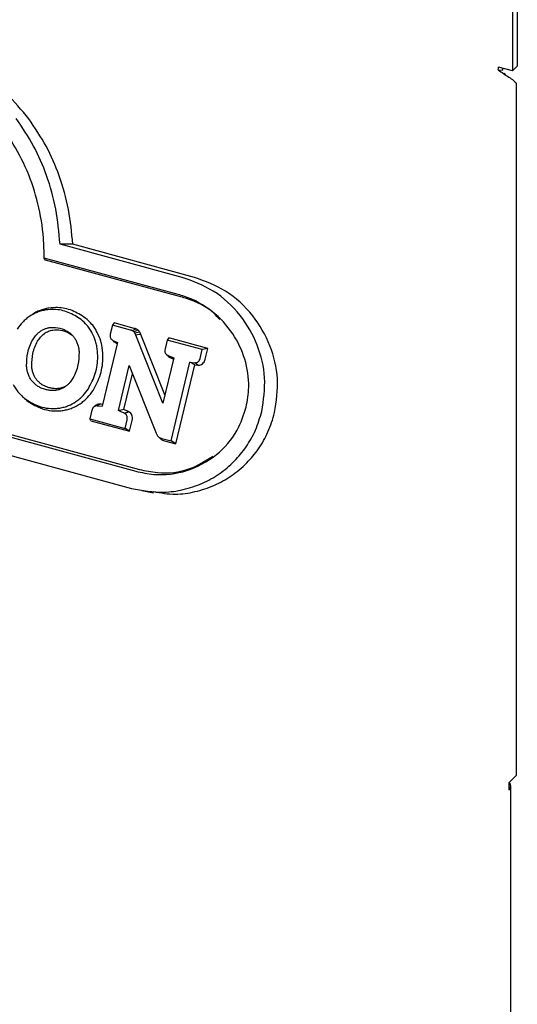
# Model space of a CAD drawing. Header units: inches. Extents: x 35 to 165, y 14 to 115.
# Tile 39 of 48: x 138.81 to 140.21, y 84.43 to 87.2. Entities that reach past the tile are written whole.
import ezdxf

# ---------------------------------------------------------------- set-up
doc = ezdxf.new("R2010")
doc.units = ezdxf.units.IN
doc.header["$LTSCALE"] = 12
doc.header["$MEASUREMENT"] = 0

msp = doc.modelspace()

# ---------------------------------------------------------------- linework, layer by layer
at = {"color": 7, "linetype": 'Continuous', "lineweight": 25}
for p, q in [((140.1959, 88.9404), (140.1959, 87.0532)), ((140.2095, 88.9538), (140.2095, 87.0665)), ((140.1558, 87.0565), (140.1676, 87.0555)), ((140.1959, 87.0532), (140.1567, 87.0638)), ((140.1785, 87.0407), (140.1723, 87.0466)), ((140.1959, 87.0532), (140.2095, 87.0665)), ((140.2067, 87.0191), (140.2067, 85.0713)), ((139.267, 86.4727), (138.923, 86.5662)), ((139.301, 86.4727), (138.9589, 86.5657)), ((139.2554, 86.4245), (138.8785, 86.527)), ((138.882, 86.5215), (138.8785, 86.527)), ((139.2631, 86.4179), (138.882, 86.5215)), ((137.4043, 86.3978), (139.1358, 85.9273)), ((137.4148, 86.4029), (139.1463, 85.9323)), ((138.8425, 86.3667), (138.8364, 86.3624)), ((137.3927, 86.3496), (139.1242, 85.879)), ((139.0703, 86.338), (139.0644, 86.3132)), ((139.0755, 86.3446), (139.0703, 86.338)), ((139.121, 86.3243), (139.0703, 86.338)), ((139.1315, 86.3293), (139.0755, 86.3446)), ((139.0663, 86.2998), (139.0669, 86.2993)), ((139.1431, 86.3237), (139.1305, 86.3199)), ((139.1476, 86.3181), (139.1337, 86.3157)), ((139.2125, 86.1187), (139.1363, 86.3104)), ((139.2181, 86.1419), (139.1505, 86.3121)), ((139.2295, 86.3027), (139.2243, 86.2962)), ((139.3388, 86.273), (139.2295, 86.3027)), ((139.0846, 86.2892), (139.0415, 86.11)), ((139.0685, 86.2978), (139.0711, 86.2953)), ((139.0719, 86.2953), (139.0846, 86.2892)), ((139.0787, 86.289), (139.084, 86.2865)), ((139.2243, 86.2962), (139.2183, 86.2714)), ((139.3229, 86.2694), (139.2243, 86.2962)), ((139.3388, 86.273), (139.3229, 86.2694)), ((139.3314, 86.2424), (139.3388, 86.273)), ((139.2431, 86.2459), (139.2125, 86.1187)), ((139.2204, 86.258), (139.2209, 86.2575)), ((139.2223, 86.2561), (139.2252, 86.2534)), ((139.2261, 86.2533), (139.2431, 86.2459)), ((139.233, 86.247), (139.2261, 86.2533)), ((139.233, 86.247), (139.2423, 86.2429)), ((139.317, 86.2446), (139.3229, 86.2694)), ((139.087, 86.098), (139.1176, 86.225)), ((139.1176, 86.225), (139.1937, 86.034)), ((139.2353, 86.0124), (139.2886, 86.2337)), ((139.2483, 86.0043), (139.3018, 86.2266)), ((139.2886, 86.2337), (139.3025, 86.2326)), ((139.3018, 86.2266), (139.2886, 86.2337)), ((139.3018, 86.2266), (139.3111, 86.2258)), ((139.3111, 86.2258), (139.3025, 86.2326)), ((139.1026, 86.1009), (139.1269, 86.2016)), ((138.8143, 86.1401), (138.8197, 86.1348)), ((138.8291, 86.1264), (138.8234, 86.132)), ((139.0247, 86.113), (139.0186, 86.1088)), ((139.037, 86.1165), (139.0275, 86.1112)), ((139.0275, 86.1112), (139.0415, 86.11)), ((139.037, 86.1165), (139.043, 86.116)), ((139.0129, 86.0992), (139.0069, 86.0745)), ((139.0069, 86.0745), (139.1058, 86.0476)), ((139.0093, 86.0693), (139.0069, 86.0745)), ((139.0093, 86.0693), (139.1188, 86.0396)), ((139.1058, 86.0476), (139.1117, 86.0724)), ((139.1188, 86.0396), (139.1261, 86.0701)), ((139.1188, 86.0396), (139.1058, 86.0476)), ((139.1996, 86.0245), (139.205, 86.0192)), ((139.2094, 86.0195), (139.2353, 86.0124)), ((139.217, 86.0129), (139.2483, 86.0043)), ((139.2483, 86.0043), (139.2353, 86.0124)), ((139.1527, 85.8727), (139.1856, 85.867)), ((140.2067, 85.0713), (140.1861, 85.0511)), ((140.1861, 85.0511), (140.1861, 85.0312)), ((140.1912, 83.2251), (140.1912, 85.0419))]:
    msp.add_line(p, q, dxfattribs=at)
at = {"color": 7, "linetype": 'Continuous', "lineweight": 25, "flags": 128}
for points in [[(140.1687, 87.0606), (140.1682, 87.0583), (140.1676, 87.0555)], [(138.9589, 86.5657), (138.941, 86.566), (138.923, 86.5662)], [(139.1505, 86.3121), (139.146, 86.3116), (139.1412, 86.311), (139.1363, 86.3104)], [(139.1026, 86.1009), (139.0948, 86.0994), (139.087, 86.098)]]:
    msp.add_lwpolyline(points, dxfattribs=at)
at = {"color": 7, "linetype": 'Continuous', "lineweight": 25}
for centre, radius, start, end in [((140.1248, 87.0642), 0.032, 346.069, 359.3759), ((140.1772, 85.0418), 0.0138, 309.9314, 46.3189)]:
    msp.add_arc(centre, radius, start, end, dxfattribs=at)
for points, knots in [([(138.835, 86.9186), (138.8148, 86.9431), (138.7746, 86.9922), (138.7017, 87.0501), (138.622, 87.0963), (138.5646, 87.1148), (138.5355, 87.1242)], [0, 0, 0, 0, 0.251218, 0.502446, 0.748175, 1, 1, 1, 1]), ([(138.8785, 86.527), (138.878, 86.5456), (138.8769, 86.5972), (138.8629, 86.6807), (138.8326, 86.7738), (138.7872, 86.8593), (138.7298, 86.9335), (138.6623, 86.9939), (138.5831, 87.0447), (138.5228, 87.0649), (138.4898, 87.0759)], [0, 0, 0, 0, 0.07443, 0.205747, 0.337024, 0.468546, 0.600059, 0.724974, 0.849908, 1, 1, 1, 1]), ([(138.923, 86.5662), (138.92, 86.5992), (138.914, 86.6651), (138.8877, 86.7579), (138.8506, 86.8444), (138.8167, 86.8943), (138.7996, 86.9196)], [0, 0, 0, 0, 0.257236, 0.514536, 0.754384, 1, 1, 1, 1]), ([(138.9589, 86.5657), (138.9558, 86.5986), (138.9496, 86.6645), (138.9231, 86.7573), (138.8859, 86.8436), (138.8521, 86.8934), (138.835, 86.9186)], [0, 0, 0, 0, 0.257431, 0.514925, 0.754617, 1, 1, 1, 1]), ([(139.4907, 86.0957), (139.4953, 86.1273), (139.5046, 86.1904), (139.4811, 86.2855), (139.4317, 86.3707), (139.3582, 86.439), (139.297, 86.4617), (139.267, 86.4727)], [0, 0, 0, 0, 0.189433, 0.378825, 0.577169, 0.79321, 1, 1, 1, 1]), ([(139.5266, 86.0922), (139.5313, 86.1241), (139.5406, 86.1878), (139.5169, 86.2839), (139.467, 86.3699), (139.3929, 86.4388), (139.3312, 86.4616), (139.301, 86.4727)], [0, 0, 0, 0, 0.189657, 0.379264, 0.57778, 0.793818, 1, 1, 1, 1]), ([(139.4467, 86.1077), (139.4499, 86.1263), (139.4577, 86.1713), (139.446, 86.2443), (139.4106, 86.3185), (139.3523, 86.3813), (139.2956, 86.4127), (139.2613, 86.4228), (139.2554, 86.4245)], [0, 0, 0, 0, 0.133606, 0.322639, 0.513544, 0.723544, 0.95281, 1, 1, 1, 1]), ([(139.3722, 86.354), (139.367, 86.3599), (139.3419, 86.3885), (139.3014, 86.4065), (139.2684, 86.4163), (139.2631, 86.4179)], [0, 0, 0, 0, 0.178265, 0.869159, 1, 1, 1, 1]), ([(138.8916, 86.3862), (138.8874, 86.3854), (138.879, 86.3839), (138.8668, 86.3798), (138.855, 86.3746), (138.8477, 86.37), (138.8441, 86.3677)], [0, 0, 0, 0, 0.253037, 0.5061109, 0.7516269, 1, 1, 1, 1]), ([(138.9822, 86.3541), (138.9705, 86.3616), (138.9473, 86.3766), (138.9122, 86.3837), (138.891, 86.3817), (138.8833, 86.381)], [0, 0, 0, 0, 0.389318, 0.776667, 1, 1, 1, 1]), ([(138.9946, 86.3582), (138.9825, 86.366), (138.9582, 86.3817), (138.9218, 86.389), (138.8997, 86.387), (138.8916, 86.3862)], [0, 0, 0, 0, 0.389713, 0.777529, 1, 1, 1, 1]), ([(138.8378, 86.3634), (138.8342, 86.3608), (138.8271, 86.3556), (138.8148, 86.344), (138.8074, 86.3338), (138.8027, 86.3273)], [0, 0, 0, 0, 0.266216, 0.532429, 1, 1, 1, 1]), ([(138.8833, 86.381), (138.879, 86.3802), (138.8706, 86.3786), (138.855, 86.3735), (138.8445, 86.3673), (138.8378, 86.3634)], [0, 0, 0, 0, 0.265165, 0.530376, 1, 1, 1, 1]), ([(139.0137, 86.3156), (139.0115, 86.3195), (139.007, 86.3274), (138.9969, 86.3408), (138.9879, 86.349), (138.9822, 86.3541)], [0, 0, 0, 0, 0.2668505, 0.5336996, 1, 1, 1, 1]), ([(139.0276, 86.3178), (139.0254, 86.3218), (139.0209, 86.3297), (139.0104, 86.3439), (139.0009, 86.3525), (138.9946, 86.3582)], [0, 0, 0, 0, 0.25505, 0.510097, 1, 1, 1, 1]), ([(138.8667, 86.3203), (138.8698, 86.3224), (138.8754, 86.326), (138.8843, 86.3295), (138.8899, 86.3307), (138.8928, 86.3313)], [0, 0, 0, 0, 0.385082, 0.689708, 1, 1, 1, 1]), ([(138.8928, 86.3313), (138.9007, 86.3317), (138.917, 86.3324), (138.9372, 86.3255), (138.9478, 86.318), (138.9514, 86.3154)], [0, 0, 0, 0, 0.382519, 0.789278, 1, 1, 1, 1]), ([(139.1373, 86.3274), (139.1361, 86.3268), (139.1337, 86.3258), (139.13, 86.3241), (139.1275, 86.323), (139.1262, 86.3225)], [0, 0, 0, 0, 0.317447, 0.658724, 1, 1, 1, 1]), ([(139.1373, 86.3274), (139.1368, 86.3276), (139.1357, 86.328), (139.1338, 86.3287), (139.1324, 86.3291), (139.1315, 86.3293)], [0, 0, 0, 0, 0.2785753, 0.5571485, 1, 1, 1, 1]), ([(139.1431, 86.3237), (139.1427, 86.3241), (139.1417, 86.3249), (139.1398, 86.3262), (139.1383, 86.3269), (139.1373, 86.3274)], [0, 0, 0, 0, 0.269671, 0.539427, 1, 1, 1, 1]), ([(138.8462, 86.2973), (138.8487, 86.3011), (138.8528, 86.3074), (138.8599, 86.315), (138.8644, 86.3185), (138.8667, 86.3203)], [0, 0, 0, 0, 0.436294, 0.715931, 1, 1, 1, 1]), ([(138.8599, 86.2932), (138.8625, 86.2972), (138.8665, 86.3032), (138.8731, 86.3101), (138.8769, 86.3131), (138.8788, 86.3146)], [0, 0, 0, 0, 0.489654, 0.74312, 1, 1, 1, 1]), ([(138.8788, 86.3146), (138.8806, 86.3158), (138.8843, 86.3183), (138.8902, 86.3211), (138.8963, 86.3233), (138.9005, 86.3242), (138.9026, 86.3246)], [0, 0, 0, 0, 0.249988, 0.500005, 0.748477, 1, 1, 1, 1]), ([(138.9026, 86.3246), (138.91, 86.3249), (138.9251, 86.3255), (138.9439, 86.3192), (138.9538, 86.3122), (138.9572, 86.3098)], [0, 0, 0, 0, 0.381863, 0.787118, 1, 1, 1, 1]), ([(138.9514, 86.3154), (138.9541, 86.313), (138.959, 86.3086), (138.9649, 86.3008), (138.9677, 86.2953), (138.9692, 86.2925)], [0, 0, 0, 0, 0.373399, 0.683445, 1, 1, 1, 1]), ([(139.0283, 86.2659), (139.0277, 86.2705), (139.0265, 86.2798), (139.0223, 86.2967), (139.0171, 86.3082), (139.0137, 86.3156)], [0, 0, 0, 0, 0.265834, 0.531714, 1, 1, 1, 1]), ([(139.0429, 86.2659), (139.0423, 86.2705), (139.0411, 86.2798), (139.0368, 86.2975), (139.0313, 86.3098), (139.0276, 86.3178)], [0, 0, 0, 0, 0.254069, 0.508177, 1, 1, 1, 1]), ([(139.0644, 86.3132), (139.064, 86.311), (139.0634, 86.3072), (139.0648, 86.3021), (139.0675, 86.298), (139.0703, 86.2963), (139.0719, 86.2953)], [0, 0, 0, 0, 0.310528, 0.515183, 0.72011, 1, 1, 1, 1]), ([(139.1262, 86.3225), (139.1257, 86.3227), (139.1246, 86.3231), (139.1229, 86.3237), (139.1217, 86.3241), (139.121, 86.3243)], [0, 0, 0, 0, 0.310189, 0.654762, 1, 1, 1, 1]), ([(139.1305, 86.3199), (139.13, 86.3202), (139.1291, 86.321), (139.1277, 86.3219), (139.1267, 86.3223), (139.1262, 86.3225)], [0, 0, 0, 0, 0.369513, 0.683, 1, 1, 1, 1]), ([(139.1337, 86.3157), (139.1334, 86.3163), (139.1328, 86.3173), (139.1317, 86.3187), (139.1309, 86.3195), (139.1305, 86.3199)], [0, 0, 0, 0, 0.366868, 0.682153, 1, 1, 1, 1]), ([(139.1363, 86.3104), (139.1361, 86.311), (139.1356, 86.3121), (139.1347, 86.3138), (139.1341, 86.315), (139.1337, 86.3157)], [0, 0, 0, 0, 0.303666, 0.607097, 1, 1, 1, 1]), ([(139.1476, 86.3181), (139.1473, 86.3186), (139.1466, 86.3198), (139.1452, 86.3217), (139.1439, 86.323), (139.1431, 86.3237)], [0, 0, 0, 0, 0.267403, 0.534817, 1, 1, 1, 1]), ([(139.1505, 86.3121), (139.1502, 86.3127), (139.1498, 86.3138), (139.1488, 86.3157), (139.1481, 86.3172), (139.1476, 86.3181)], [0, 0, 0, 0, 0.267909, 0.535746, 1, 1, 1, 1]), ([(138.8287, 86.2245), (138.8292, 86.2367), (138.8299, 86.2554), (138.8371, 86.2798), (138.8432, 86.2914), (138.8462, 86.2973)], [0, 0, 0, 0, 0.478629, 0.735915, 1, 1, 1, 1]), ([(138.8433, 86.2242), (138.8438, 86.2359), (138.8445, 86.2537), (138.8514, 86.2768), (138.857, 86.2877), (138.8599, 86.2932)], [0, 0, 0, 0, 0.482704, 0.738044, 1, 1, 1, 1]), ([(138.9692, 86.2925), (138.9707, 86.2889), (138.9734, 86.2823), (138.9757, 86.2719), (138.9763, 86.2652), (138.9766, 86.2618)], [0, 0, 0, 0, 0.366389, 0.680578, 1, 1, 1, 1]), ([(139.0713, 86.2954), (139.0716, 86.2949), (139.073, 86.2925), (139.0758, 86.2906), (139.0781, 86.2893), (139.0787, 86.289)], [0, 0, 0, 0, 0.18708, 0.801814, 1, 1, 1, 1]), ([(139.2183, 86.2714), (139.218, 86.2691), (139.2173, 86.2654), (139.2187, 86.2603), (139.2215, 86.2561), (139.2244, 86.2543), (139.2261, 86.2533)], [0, 0, 0, 0, 0.307821, 0.509126, 0.710584, 1, 1, 1, 1]), ([(138.9766, 86.2618), (138.9761, 86.2499), (138.9753, 86.2313), (138.9683, 86.2068), (138.9622, 86.195), (138.9591, 86.189)], [0, 0, 0, 0, 0.467359, 0.730173, 1, 1, 1, 1]), ([(139.0026, 86.159), (139.01, 86.1731), (139.0247, 86.2013), (139.0301, 86.2394), (139.0287, 86.2606), (139.0283, 86.2659)], [0, 0, 0, 0, 0.429478, 0.857528, 1, 1, 1, 1]), ([(139.0161, 86.1548), (139.0238, 86.1695), (139.0391, 86.1988), (139.0447, 86.2384), (139.0433, 86.2604), (139.0429, 86.2659)], [0, 0, 0, 0, 0.429558, 0.857742, 1, 1, 1, 1]), ([(139.2253, 86.2535), (139.2256, 86.253), (139.227, 86.2507), (139.2298, 86.2487), (139.2323, 86.2474), (139.233, 86.247)], [0, 0, 0, 0, 0.1617756, 0.765121, 1, 1, 1, 1]), ([(139.3025, 86.2326), (139.3046, 86.2327), (139.308, 86.2328), (139.3122, 86.2355), (139.3153, 86.2393), (139.3164, 86.2426), (139.317, 86.2446)], [0, 0, 0, 0, 0.311878, 0.514819, 0.71768, 1, 1, 1, 1]), ([(138.8363, 86.1938), (138.8348, 86.1973), (138.832, 86.2038), (138.8297, 86.2143), (138.829, 86.221), (138.8287, 86.2245)], [0, 0, 0, 0, 0.362001, 0.67851, 1, 1, 1, 1]), ([(138.8503, 86.1958), (138.8489, 86.1991), (138.8463, 86.2052), (138.8442, 86.2148), (138.8436, 86.2211), (138.8433, 86.2242)], [0, 0, 0, 0, 0.361605, 0.678328, 1, 1, 1, 1]), ([(139.3111, 86.2258), (139.3137, 86.2259), (139.3182, 86.2261), (139.3241, 86.2294), (139.3283, 86.2341), (139.3304, 86.2388), (139.3312, 86.2416), (139.3314, 86.2424)], [0, 0, 0, 0, 0.274092, 0.489206, 0.704473, 0.922717, 1, 1, 1, 1]), ([(138.8542, 86.171), (138.8515, 86.1734), (138.8465, 86.1778), (138.8406, 86.1856), (138.8377, 86.191), (138.8363, 86.1938)], [0, 0, 0, 0, 0.384249, 0.689022, 1, 1, 1, 1]), ([(138.8666, 86.1751), (138.8641, 86.1773), (138.8596, 86.1813), (138.8542, 86.1884), (138.8516, 86.1933), (138.8503, 86.1958)], [0, 0, 0, 0, 0.383532, 0.688624, 1, 1, 1, 1]), ([(138.9591, 86.189), (138.9566, 86.1851), (138.9525, 86.1788), (138.9455, 86.1712), (138.941, 86.1676), (138.9387, 86.1658)], [0, 0, 0, 0, 0.437306, 0.716479, 1, 1, 1, 1]), ([(138.7915, 86.1709), (138.7937, 86.167), (138.7982, 86.1591), (138.8084, 86.1455), (138.8175, 86.1373), (138.8234, 86.132)], [0, 0, 0, 0, 0.2646721, 0.5293281, 1, 1, 1, 1]), ([(138.8821, 86.1571), (138.8781, 86.1584), (138.8711, 86.1606), (138.8617, 86.1654), (138.8567, 86.1691), (138.8542, 86.171)], [0, 0, 0, 0, 0.413531, 0.704574, 1, 1, 1, 1]), ([(138.8926, 86.1622), (138.8881, 86.1636), (138.8813, 86.1659), (138.8727, 86.1705), (138.8687, 86.1735), (138.8666, 86.1751)], [0, 0, 0, 0, 0.490851, 0.74392, 1, 1, 1, 1]), ([(138.9212, 86.1602), (138.9177, 86.1598), (138.9111, 86.1592), (138.9015, 86.1601), (138.8956, 86.1615), (138.8926, 86.1622)], [0, 0, 0, 0, 0.368208, 0.682001, 1, 1, 1, 1]), ([(138.9387, 86.1658), (138.936, 86.164), (138.9307, 86.1604), (138.9219, 86.1569), (138.9159, 86.1556), (138.9128, 86.155)], [0, 0, 0, 0, 0.341651, 0.667073, 1, 1, 1, 1]), ([(138.9377, 86.1656), (138.9362, 86.1649), (138.931, 86.1622), (138.9253, 86.1611), (138.9212, 86.1602)], [0, 0, 0, 0, 0.274457, 1, 1, 1, 1]), ([(138.9128, 86.155), (138.909, 86.1546), (138.902, 86.1539), (138.8917, 86.1548), (138.8853, 86.1564), (138.8821, 86.1571)], [0, 0, 0, 0, 0.368494, 0.682122, 1, 1, 1, 1]), ([(138.9676, 86.1231), (138.9711, 86.1257), (138.9783, 86.1309), (138.9905, 86.1424), (138.9979, 86.1526), (139.0026, 86.159)], [0, 0, 0, 0, 0.266941, 0.533879, 1, 1, 1, 1]), ([(138.9795, 86.1172), (138.9831, 86.1198), (138.9903, 86.125), (139.0031, 86.137), (139.011, 86.1477), (139.0161, 86.1548)], [0, 0, 0, 0, 0.255192, 0.51038, 1, 1, 1, 1]), ([(138.8234, 86.132), (138.8352, 86.1246), (138.8616, 86.1079), (138.8971, 86.1021), (138.9181, 86.1047), (138.9223, 86.1052)], [0, 0, 0, 0, 0.393602, 0.879296, 1, 1, 1, 1]), ([(138.8291, 86.1264), (138.8414, 86.1186), (138.8688, 86.1013), (138.9058, 86.0952), (138.9277, 86.0979), (138.9321, 86.0984)], [0, 0, 0, 0, 0.393549, 0.876939, 1, 1, 1, 1]), ([(138.9223, 86.1052), (138.9265, 86.106), (138.9349, 86.1077), (138.9504, 86.1129), (138.9609, 86.1191), (138.9676, 86.1231)], [0, 0, 0, 0, 0.2656954, 0.5314258, 1, 1, 1, 1]), ([(138.9321, 86.0984), (138.9363, 86.0993), (138.9447, 86.1009), (138.961, 86.1063), (138.9721, 86.1128), (138.9795, 86.1172)], [0, 0, 0, 0, 0.253806, 0.507639, 1, 1, 1, 1]), ([(139.0275, 86.1112), (139.0257, 86.1112), (139.0226, 86.1111), (139.0184, 86.109), (139.0152, 86.1055), (139.0136, 86.1019), (139.013, 86.0997), (139.0129, 86.0992)], [0, 0, 0, 0, 0.262332, 0.46838, 0.674694, 0.936025, 1, 1, 1, 1]), ([(139.037, 86.1165), (139.035, 86.1164), (139.0309, 86.1163), (139.0266, 86.1148), (139.0249, 86.1131), (139.0248, 86.113)], [0, 0, 0, 0, 0.478427, 0.946902, 1, 1, 1, 1]), ([(139.1358, 85.9273), (139.1527, 85.9237), (139.2001, 85.9137), (139.2809, 85.9238), (139.364, 85.9677), (139.4224, 86.0337), (139.4394, 86.0855), (139.4467, 86.1077)], [0, 0, 0, 0, 0.133255, 0.375017, 0.614014, 0.83442, 1, 1, 1, 1]), ([(139.1049, 86.0899), (139.1045, 86.0902), (139.1037, 86.0907), (139.101, 86.0919), (139.0954, 86.0943), (139.0903, 86.0965), (139.087, 86.098)], [0, 0, 0, 0, 0.0752, 0.149344, 0.445905, 1, 1, 1, 1]), ([(139.1169, 86.0944), (139.1163, 86.0948), (139.1151, 86.0954), (139.1126, 86.0966), (139.1084, 86.0984), (139.1049, 86.0999), (139.1026, 86.1009)], [0, 0, 0, 0, 0.131582, 0.262542, 0.524428, 1, 1, 1, 1]), ([(139.1169, 86.0944), (139.1153, 86.0938), (139.1135, 86.0931), (139.1108, 86.0921), (139.1093, 86.0916), (139.1072, 86.0908), (139.1059, 86.0903), (139.1049, 86.0899)], [0, 0, 0, 0, 0.380695, 0.475869, 0.666217, 0.761391, 1, 1, 1, 1]), ([(139.1117, 86.0724), (139.1121, 86.0746), (139.1127, 86.0782), (139.1115, 86.0834), (139.1091, 86.087), (139.1067, 86.089), (139.1052, 86.0898), (139.1049, 86.0899)], [0, 0, 0, 0, 0.315422, 0.529112, 0.74348, 0.948131, 1, 1, 1, 1]), ([(139.1261, 86.0701), (139.1266, 86.0731), (139.1274, 86.0781), (139.1256, 86.0853), (139.1222, 86.0909), (139.1187, 86.0932), (139.1169, 86.0944)], [0, 0, 0, 0, 0.305006, 0.532398, 0.760274, 1, 1, 1, 1]), ([(139.1242, 85.879), (139.1544, 85.8734), (139.2027, 85.8645), (139.2704, 85.8743), (139.323, 85.8916), (139.3718, 85.919), (139.4134, 85.9536), (139.4477, 85.9953), (139.4748, 86.0423), (139.4853, 86.0777), (139.4907, 86.0957)], [0, 0, 0, 0, 0.199366, 0.318695, 0.441806, 0.555671, 0.673365, 0.778663, 0.887647, 1, 1, 1, 1]), ([(139.186, 85.87), (139.2065, 85.8664), (139.2452, 85.8596), (139.3035, 85.8686), (139.3566, 85.8858), (139.4059, 85.9133), (139.4479, 85.9481), (139.4827, 85.99), (139.5103, 86.0376), (139.5211, 86.0737), (139.5266, 86.0922)], [0, 0, 0, 0, 0.14337, 0.270653, 0.401967, 0.523483, 0.649079, 0.761574, 0.878, 1, 1, 1, 1]), ([(139.1937, 86.034), (139.1942, 86.0328), (139.1952, 86.0305), (139.1972, 86.0272), (139.1989, 86.0253), (139.1998, 86.0243)], [0, 0, 0, 0, 0.324398, 0.657958, 1, 1, 1, 1]), ([(139.1998, 86.0243), (139.2007, 86.0235), (139.2027, 86.022), (139.206, 86.0205), (139.2082, 86.0198), (139.2094, 86.0195)], [0, 0, 0, 0, 0.3430149, 0.6687979, 1, 1, 1, 1]), ([(139.2052, 86.019), (139.2061, 86.0182), (139.2081, 86.0166), (139.212, 86.0144), (139.2151, 86.0135), (139.217, 86.0129)], [0, 0, 0, 0, 0.275453, 0.550597, 1, 1, 1, 1]), ([(139.1463, 85.9323), (139.1631, 85.9289), (139.2098, 85.9193), (139.2844, 85.9264), (139.3323, 85.9567), (139.3535, 85.9702)], [0, 0, 0, 0, 0.239025, 0.663697, 1, 1, 1, 1])]:
    msp.add_open_spline(points, degree=3, knots=knots, dxfattribs=at)
msp.add_open_spline([(140.1558, 87.0565), (140.1607, 87.053), (140.1705, 87.0459), (140.186, 87.0358), (140.1995, 87.0265), (140.2043, 87.0216), (140.2067, 87.0191)], degree=3, dxfattribs=at)

doc.saveas('drawing.dxf')
